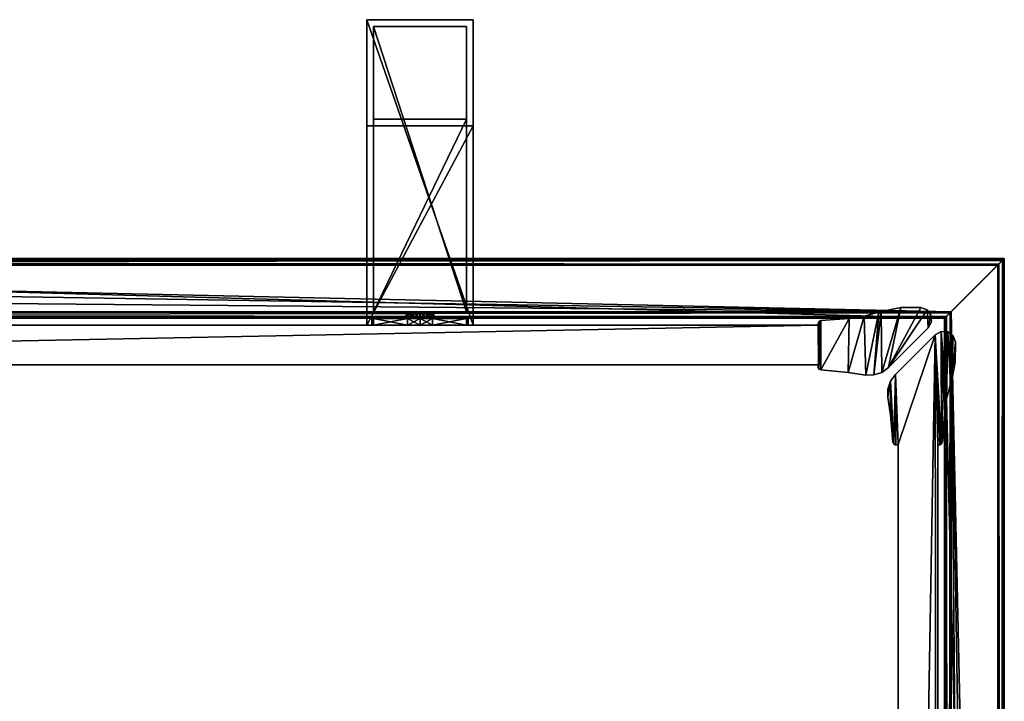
# Model space of a CAD drawing. Header units: metres. Extents: x 0 to 643, y -594 to 49.
# Tile 22 of 22: x 459 to 607, y -54 to 49. Entities that reach past the tile are written whole.
import ezdxf

# ---------------------------------------------------------------- set-up
doc = ezdxf.new("R2010")
doc.units = ezdxf.units.M

msp = doc.modelspace()

# ---------------------------------------------------------------- linework, layer by layer
at = {"layer": 'Y2A61'}
for points in [[(598.312683, 4.012834), (277.364197, 13.012834), (607.312683, 13.012834)], [(285.612854, 4.012834), (277.364197, 13.012834), (598.312683, 4.012834)], [(607.312683, 13.012834, 5.8), (277.364197, 13.012834, 5.8), (607.26355, 12.9637, 6.109252)], [(277.364197, 13.012834, 5.8), (277.447021, 12.979656, 6.055089), (607.26355, 12.9637, 6.109252)], [(277.364197, 13.012834, 5.8), (607.312683, 13.012834, 5.8), (277.364197, 13.012834)], [(607.312683, 13.012834, 5.8), (607.312683, 13.012834), (277.364197, 13.012834)], [(607.26355, 12.9637, 6.109252), (277.447021, 12.979656, 6.055089), (607.024475, 12.724623, 6.502149)], [(277.447021, 12.979656, 6.055089), (277.729858, 12.861708, 6.328299), (607.024475, 12.724623, 6.502149)], [(607.024475, 12.724623, 6.502149), (277.729858, 12.861708, 6.328299), (278.688538, 12.405732, 6.719441)], [(278.688538, 12.405732, 6.719441), (606.484253, 12.184372, 6.785111), (607.024475, 12.724623, 6.502149)], [(279.390656, 12.012419, 6.8), (606.312256, 12.012419, 6.8), (278.688538, 12.405732, 6.719441)], [(606.312256, 12.012419, 6.8), (606.484253, 12.184372, 6.785111), (278.688538, 12.405732, 6.719441)], [(279.390656, 12.012419, 6.8), (599.312683, 5.012834, 6.8), (606.312256, 12.012419, 6.8)], [(281.856506, 10.136906, 6.8), (599.312683, 5.012834, 6.8), (279.390656, 12.012419, 6.8)], [(606.480103, -329.00177), (598.312683, 4.012834), (607.312683, 13.012834)], [(606.312256, 12.012419, 6.8), (599.312683, 5.012834, 6.8), (606.312256, -314.90918, 6.8)], [(606.312256, 12.012419, 6.8), (606.312256, -314.90918, 6.8), (606.484253, 12.184372, 6.785111)], [(606.312256, -314.90918, 6.8), (606.705566, -315.611298, 6.719441), (606.484253, 12.184372, 6.785111)], [(607.312683, -316.935669), (606.480103, -329.00177), (607.312683, 13.012834)], [(606.484253, 12.184372, 6.785111), (606.705566, -315.611298, 6.719441), (607.024475, 12.724623, 6.502149)], [(607.16156, -316.570007, 6.328299), (607.024475, 12.724623, 6.502149), (606.705566, -315.611298, 6.719441)], [(607.26355, 12.9637, 6.109252), (607.024475, 12.724623, 6.502149), (607.16156, -316.570007, 6.328299)], [(607.27948, -316.852844, 6.055089), (607.26355, 12.9637, 6.109252), (607.16156, -316.570007, 6.328299)], [(607.312683, 13.012834, 5.8), (607.26355, 12.9637, 6.109252), (607.27948, -316.852844, 6.055089)], [(607.312683, -316.935669, 5.8), (607.312683, 13.012834, 5.8), (607.27948, -316.852844, 6.055089)], [(607.312683, -316.935669, 5.8), (607.312683, -316.935669), (607.312683, 13.012834, 5.8)], [(607.312683, -316.935669), (607.312683, 13.012834), (607.312683, 13.012834, 5.8)], [(283.849518, 7.764994, 6.8), (599.312683, 5.012834, 6.8), (281.856506, 10.136906, 6.8)], [(599.312683, 5.012834, 6.8), (283.849518, 7.764994, 6.8), (285.272064, 5.012834, 6.8)], [(599.312683, 5.012834, 6.8), (285.272064, 5.012834, 6.8), (599.140747, 4.840896, 6.785042)], [(285.272064, 5.012834, 6.8), (285.481934, 4.426936, 6.610183), (599.140747, 4.840896, 6.785042)], [(285.481934, 4.426936, 6.610183), (598.600647, 4.300764, 6.501865), (599.140747, 4.840896, 6.785042)], [(598.600647, 4.300764, 6.501865), (598.726807, -308.817932, 6.610183), (599.140747, 4.840896, 6.785042)], [(599.140747, 4.840896, 6.785042), (598.726807, -308.817932, 6.610183), (599.312683, -309.027802, 6.8)], [(599.312683, 5.012834, 6.8), (599.140747, 4.840896, 6.785042), (599.312683, -309.027802, 6.8)], [(602.064819, -310.450348, 6.8), (599.312683, 5.012834, 6.8), (599.312683, -309.027802, 6.8)], [(604.436768, -312.443329, 6.8), (599.312683, 5.012834, 6.8), (602.064819, -310.450348, 6.8)], [(606.312256, -314.90918, 6.8), (599.312683, 5.012834, 6.8), (604.436768, -312.443329, 6.8)], [(285.579529, 4.122546, 6.255084), (598.361694, 4.061841, 6.108867), (285.481934, 4.426936, 6.610183)], [(598.361694, 4.061841, 6.108867), (598.600647, 4.300764, 6.501865), (285.481934, 4.426936, 6.610183)], [(285.612854, 4.012834, 5.799586), (598.312683, 4.012834, 5.799586), (285.579529, 4.122546, 6.255084)], [(598.312683, 4.012834, 5.799586), (598.361694, 4.061841, 6.108867), (285.579529, 4.122546, 6.255084)], [(285.612854, 4.012834), (598.312683, 4.012834), (285.612854, 4.012834, 5.799586)], [(598.312683, 4.012834), (598.312683, 4.012834, 5.799586), (285.612854, 4.012834, 5.799586)], [(598.312683, 4.012834, 5.799586), (598.312683, -308.687012, 5.799586), (598.361694, 4.061841, 6.108867)], [(598.312683, -308.687012, 5.799586), (598.422424, -308.720306, 6.255084), (598.361694, 4.061841, 6.108867)], [(606.480103, -329.00177), (606.416992, -329.453064), (598.312683, 4.012834)], [(606.416992, -329.453064), (598.312683, -308.687012), (598.312683, 4.012834)], [(598.312683, -308.687012), (598.312683, -308.687012, 5.799586), (598.312683, 4.012834)], [(598.312683, -308.687012, 5.799586), (598.312683, 4.012834, 5.799586), (598.312683, 4.012834)], [(598.361694, 4.061841, 6.108867), (598.422424, -308.720306, 6.255084), (598.600647, 4.300764, 6.501865)], [(598.422424, -308.720306, 6.255084), (598.726807, -308.817932, 6.610183), (598.600647, 4.300764, 6.501865)]]:
    msp.add_3dface(points, dxfattribs=at)
at = {"layer": 'Y2A6101'}
for points in [[(511.254089, 49, 1197), (511.254089, 3, 1181), (511.254089, 3, 1197)], [(511.254089, 3, 1181), (511.254089, 49, 1197), (511.254089, 33, 1181)], [(511.254089, 49, 1197), (511.254089, 49, 797), (511.254089, 33, 1181)], [(511.254089, 33, 1181), (511.254089, 49, 797), (511.254089, 33, 813)], [(511.254089, 49, 797), (511.254089, 3, 797), (511.254089, 33, 813)], [(527.254089, 49, 797), (527.254089, 3, 797), (511.254089, 49, 797)], [(527.254089, 3, 797), (511.254089, 3, 797), (511.254089, 49, 797)], [(511.254089, 49, 797), (511.254089, 49, 1197), (527.254089, 49, 797)], [(511.254089, 49, 1197), (527.254089, 49, 1197), (527.254089, 49, 797)], [(527.254089, 49, 1197), (511.254089, 49, 1197), (527.254089, 3, 1197)], [(511.254089, 49, 1197), (511.254089, 3, 1197), (527.254089, 3, 1197)], [(527.254089, 3, 1197), (527.254089, 3, 1181), (527.254089, 49, 1197)], [(527.254089, 3, 1181), (527.254089, 33, 1181), (527.254089, 49, 1197)], [(527.254089, 49, 1197), (527.254089, 33, 1181), (527.254089, 49, 797)], [(527.254089, 33, 1181), (527.254089, 33, 813), (527.254089, 49, 797)], [(527.254089, 49, 797), (527.254089, 33, 813), (527.254089, 3, 797)], [(512.254089, 5, 1196), (512.254089, 5, 1182), (512.254089, 48, 1196)], [(512.254089, 5, 1182), (512.254089, 34, 1182), (512.254089, 48, 1196)], [(512.254089, 48, 1196), (512.254089, 34, 1182), (512.254089, 48, 798)], [(512.254089, 34, 1182), (512.254089, 34, 812), (512.254089, 48, 798)], [(512.254089, 48, 798), (512.254089, 34, 812), (512.254089, 5, 798)], [(526.254089, 48, 798), (512.254089, 48, 798), (526.254089, 5, 798)], [(512.254089, 48, 798), (512.254089, 5, 798), (526.254089, 5, 798)], [(512.254089, 48, 798), (526.254089, 48, 798), (512.254089, 48, 1196)], [(526.254089, 48, 798), (526.254089, 48, 1196), (512.254089, 48, 1196)], [(526.254089, 48, 1196), (526.254089, 5, 1196), (512.254089, 48, 1196)], [(526.254089, 5, 1196), (512.254089, 5, 1196), (512.254089, 48, 1196)], [(526.254089, 48, 1196), (526.254089, 5, 1182), (526.254089, 5, 1196)], [(526.254089, 5, 1182), (526.254089, 48, 1196), (526.254089, 34, 1182)], [(526.254089, 48, 1196), (526.254089, 48, 798), (526.254089, 34, 1182)], [(526.254089, 34, 1182), (526.254089, 48, 798), (526.254089, 34, 812)], [(526.254089, 48, 798), (526.254089, 5, 798), (526.254089, 34, 812)], [(511.254089, 33, 813), (511.254089, 3, 797), (511.254089, 3, 813)], [(511.254089, 33, 1181), (511.254089, 33, 813), (527.254089, 33, 1181)], [(511.254089, 33, 813), (527.254089, 33, 813), (527.254089, 33, 1181)], [(527.254089, 3, 813), (527.254089, 33, 813), (511.254089, 3, 813)], [(527.254089, 33, 813), (511.254089, 33, 813), (511.254089, 3, 813)], [(527.254089, 3, 1181), (511.254089, 3, 1181), (527.254089, 33, 1181)], [(511.254089, 3, 1181), (511.254089, 33, 1181), (527.254089, 33, 1181)], [(512.254089, 34, 1182), (526.254089, 34, 1182), (512.254089, 34, 812)], [(526.254089, 34, 1182), (526.254089, 34, 812), (512.254089, 34, 812)], [(512.254089, 34, 812), (512.254089, 5, 812), (512.254089, 5, 798)], [(526.254089, 5, 812), (512.254089, 5, 812), (526.254089, 34, 812)], [(512.254089, 5, 812), (512.254089, 34, 812), (526.254089, 34, 812)], [(526.254089, 5, 1182), (526.254089, 34, 1182), (512.254089, 5, 1182)], [(526.254089, 34, 1182), (512.254089, 34, 1182), (512.254089, 5, 1182)], [(526.254089, 34, 812), (526.254089, 5, 798), (526.254089, 5, 812)], [(527.254089, 33, 813), (527.254089, 3, 813), (527.254089, 3, 797)], [(526.254089, 5, 798), (512.254089, 5, 798), (519.302856, 5, 802.933594)], [(519.302856, 5, 802.933594), (512.254089, 5, 798), (518.263123, 5, 803.186035)], [(518.263123, 5, 803.186035), (512.254089, 5, 798), (517.488892, 5, 803.924561)], [(517.488892, 5, 803.924561), (512.254089, 5, 798), (517.187622, 5, 804.951233)], [(517.187622, 5, 804.951233), (512.254089, 5, 798), (517.440125, 5, 805.990967)], [(517.440125, 5, 805.990967), (512.254089, 5, 812), (518.17865, 5, 806.765198)], [(512.254089, 5, 812), (517.440125, 5, 805.990967), (512.254089, 5, 798)], [(518.17865, 5, 806.765198), (512.254089, 5, 812), (519.205322, 5, 807.066406)], [(512.254089, 5, 812), (526.254089, 5, 812), (519.205322, 5, 807.066406)], [(512.254089, 5, 1196), (526.254089, 5, 1196), (519.302856, 5, 1191.066406)], [(526.254089, 5, 1182), (512.254089, 5, 1182), (520.245056, 5, 1187.186035)], [(520.245056, 5, 1187.186035), (512.254089, 5, 1182), (519.205322, 5, 1186.933594)], [(519.205322, 5, 1186.933594), (512.254089, 5, 1182), (518.17865, 5, 1187.234863)], [(518.17865, 5, 1187.234863), (512.254089, 5, 1182), (517.440125, 5, 1188.009033)], [(517.440125, 5, 1188.009033), (512.254089, 5, 1182), (517.187622, 5, 1189.048828)], [(517.187622, 5, 1189.048828), (512.254089, 5, 1182), (517.488892, 5, 1190.075439)], [(512.254089, 5, 1182), (512.254089, 5, 1196), (517.488892, 5, 1190.075439)], [(517.488892, 5, 1190.075439), (512.254089, 5, 1196), (518.263123, 5, 1190.813965)], [(512.254089, 5, 1196), (519.302856, 5, 1191.066406), (518.263123, 5, 1190.813965)], [(517.488892, 5, 803.924561), (517.187622, 5, 804.951233), (517.488892, 4, 803.924561)], [(517.488892, 4, 803.924561), (517.187622, 5, 804.951233), (517.187622, 4, 804.951233)], [(517.187622, 5, 804.951233), (517.440125, 5, 805.990967), (517.187622, 4, 804.951233)], [(517.187622, 4, 804.951233), (517.440125, 5, 805.990967), (517.440125, 4, 805.990967)], [(517.488892, 4, 1190.075439), (517.187622, 4, 1189.048828), (517.488892, 5, 1190.075439)], [(517.488892, 5, 1190.075439), (517.187622, 4, 1189.048828), (517.187622, 5, 1189.048828)], [(517.187622, 4, 1189.048828), (517.440125, 4, 1188.009033), (517.187622, 5, 1189.048828)], [(517.187622, 5, 1189.048828), (517.440125, 4, 1188.009033), (517.440125, 5, 1188.009033)], [(518.17865, 4, 806.765198), (517.440125, 4, 805.990967), (518.17865, 5, 806.765198)], [(518.17865, 5, 806.765198), (517.440125, 4, 805.990967), (517.440125, 5, 805.990967)], [(518.17865, 5, 1187.234863), (517.440125, 5, 1188.009033), (518.17865, 4, 1187.234863)], [(518.17865, 4, 1187.234863), (517.440125, 5, 1188.009033), (517.440125, 4, 1188.009033)], [(518.263123, 4, 803.186035), (517.488892, 5, 803.924561), (517.488892, 4, 803.924561)], [(517.488892, 5, 803.924561), (518.263123, 4, 803.186035), (518.263123, 5, 803.186035)], [(518.263123, 5, 1190.813965), (517.488892, 4, 1190.075439), (517.488892, 5, 1190.075439)], [(517.488892, 4, 1190.075439), (518.263123, 5, 1190.813965), (518.263123, 4, 1190.813965)], [(519.205322, 4, 807.066406), (518.17865, 4, 806.765198), (519.205322, 5, 807.066406)], [(519.205322, 5, 807.066406), (518.17865, 4, 806.765198), (518.17865, 5, 806.765198)], [(519.205322, 5, 1186.933594), (518.17865, 5, 1187.234863), (519.205322, 4, 1186.933594)], [(519.205322, 4, 1186.933594), (518.17865, 5, 1187.234863), (518.17865, 4, 1187.234863)], [(518.263123, 4, 803.186035), (519.302856, 4, 802.933594), (518.263123, 5, 803.186035)], [(518.263123, 5, 803.186035), (519.302856, 4, 802.933594), (519.302856, 5, 802.933594)], [(518.263123, 5, 1190.813965), (519.302856, 5, 1191.066406), (518.263123, 4, 1190.813965)], [(518.263123, 4, 1190.813965), (519.302856, 5, 1191.066406), (519.302856, 4, 1191.066406)], [(520.245056, 4, 806.813965), (519.205322, 4, 807.066406), (520.245056, 5, 806.813965)], [(520.245056, 5, 806.813965), (519.205322, 4, 807.066406), (519.205322, 5, 807.066406)], [(519.205322, 5, 807.066406), (526.254089, 5, 812), (520.245056, 5, 806.813965)], [(520.245056, 5, 1187.186035), (519.205322, 5, 1186.933594), (520.245056, 4, 1187.186035)], [(520.245056, 4, 1187.186035), (519.205322, 5, 1186.933594), (519.205322, 4, 1186.933594)], [(519.302856, 4, 802.933594), (520.329529, 4, 803.234802), (519.302856, 5, 802.933594)], [(519.302856, 5, 802.933594), (520.329529, 4, 803.234802), (520.329529, 5, 803.234802)], [(520.329529, 5, 803.234802), (526.254089, 5, 798), (519.302856, 5, 802.933594)], [(519.302856, 5, 1191.066406), (520.329529, 5, 1190.765137), (519.302856, 4, 1191.066406)], [(519.302856, 4, 1191.066406), (520.329529, 5, 1190.765137), (520.329529, 4, 1190.765137)], [(519.302856, 5, 1191.066406), (526.254089, 5, 1196), (520.329529, 5, 1190.765137)], [(520.245056, 4, 806.813965), (521.019287, 5, 806.075439), (521.019287, 4, 806.075439)], [(521.019287, 5, 806.075439), (520.245056, 4, 806.813965), (520.245056, 5, 806.813965)], [(526.254089, 5, 812), (521.019287, 5, 806.075439), (520.245056, 5, 806.813965)], [(520.245056, 5, 1187.186035), (521.019287, 4, 1187.924561), (521.019287, 5, 1187.924561)], [(521.019287, 4, 1187.924561), (520.245056, 5, 1187.186035), (520.245056, 4, 1187.186035)], [(521.019287, 5, 1187.924561), (526.254089, 5, 1182), (520.245056, 5, 1187.186035)], [(520.329529, 4, 803.234802), (521.068054, 4, 804.009033), (520.329529, 5, 803.234802)], [(520.329529, 5, 803.234802), (521.068054, 4, 804.009033), (521.068054, 5, 804.009033)], [(521.068054, 5, 804.009033), (526.254089, 5, 798), (520.329529, 5, 803.234802)], [(520.329529, 5, 1190.765137), (521.068054, 5, 1189.990967), (520.329529, 4, 1190.765137)], [(520.329529, 4, 1190.765137), (521.068054, 5, 1189.990967), (521.068054, 4, 1189.990967)], [(520.329529, 5, 1190.765137), (526.254089, 5, 1196), (521.068054, 5, 1189.990967)], [(521.019287, 5, 806.075439), (521.320496, 5, 805.048767), (521.019287, 4, 806.075439)], [(521.019287, 4, 806.075439), (521.320496, 5, 805.048767), (521.320496, 4, 805.048767)], [(526.254089, 5, 812), (526.254089, 5, 798), (521.019287, 5, 806.075439)], [(521.019287, 5, 806.075439), (526.254089, 5, 798), (521.320496, 5, 805.048767)], [(521.019287, 4, 1187.924561), (521.320496, 4, 1188.951172), (521.019287, 5, 1187.924561)], [(521.019287, 5, 1187.924561), (521.320496, 4, 1188.951172), (521.320496, 5, 1188.951172)], [(521.320496, 5, 1188.951172), (526.254089, 5, 1182), (521.019287, 5, 1187.924561)], [(521.320496, 5, 805.048767), (521.068054, 5, 804.009033), (521.320496, 4, 805.048767)], [(521.320496, 4, 805.048767), (521.068054, 5, 804.009033), (521.068054, 4, 804.009033)], [(521.320496, 5, 805.048767), (526.254089, 5, 798), (521.068054, 5, 804.009033)], [(521.320496, 4, 1188.951172), (521.068054, 4, 1189.990967), (521.320496, 5, 1188.951172)], [(521.320496, 5, 1188.951172), (521.068054, 4, 1189.990967), (521.068054, 5, 1189.990967)], [(526.254089, 5, 1196), (526.254089, 5, 1182), (521.068054, 5, 1189.990967)], [(521.068054, 5, 1189.990967), (526.254089, 5, 1182), (521.320496, 5, 1188.951172)], [(519.254089, 3, 812.25), (511.254089, 3, 813), (517.366638, 3, 812)], [(527.254089, 3, 813), (511.254089, 3, 813), (526.254089, 3, 812)], [(526.254089, 3, 812), (511.254089, 3, 813), (519.254089, 3, 812.25)], [(526.254089, 3, 798), (511.254089, 3, 797), (527.254089, 3, 797)], [(519.254089, 3, 797.75), (511.254089, 3, 797), (526.254089, 3, 798)], [(517.366638, 3, 798), (511.254089, 3, 797), (519.254089, 3, 797.75)], [(512.254089, 3, 798), (511.254089, 3, 797), (517.366638, 3, 798)], [(512.254089, 3, 803.112549), (511.254089, 3, 797), (512.254089, 3, 798)], [(512.254089, 3, 806.887451), (511.254089, 3, 813), (512.004089, 3, 805)], [(511.254089, 3, 813), (511.254089, 3, 797), (512.004089, 3, 805)], [(512.004089, 3, 805), (511.254089, 3, 797), (512.254089, 3, 803.112549)], [(512.254089, 3, 812), (511.254089, 3, 813), (512.254089, 3, 806.887451)], [(517.366638, 3, 812), (511.254089, 3, 813), (512.254089, 3, 812)], [(519.254089, 3, 1196.25), (511.254089, 3, 1197), (517.366638, 3, 1196)], [(527.254089, 3, 1197), (511.254089, 3, 1197), (526.254089, 3, 1196)], [(526.254089, 3, 1196), (511.254089, 3, 1197), (519.254089, 3, 1196.25)], [(526.254089, 3, 1182), (511.254089, 3, 1181), (527.254089, 3, 1181)], [(519.254089, 3, 1181.75), (511.254089, 3, 1181), (526.254089, 3, 1182)], [(517.366638, 3, 1182), (511.254089, 3, 1181), (519.254089, 3, 1181.75)], [(512.254089, 3, 1182), (511.254089, 3, 1181), (517.366638, 3, 1182)], [(512.254089, 3, 1187.112549), (511.254089, 3, 1181), (512.254089, 3, 1182)], [(512.254089, 3, 1190.887451), (511.254089, 3, 1197), (512.004089, 3, 1189)], [(511.254089, 3, 1197), (511.254089, 3, 1181), (512.004089, 3, 1189)], [(512.004089, 3, 1189), (511.254089, 3, 1181), (512.254089, 3, 1187.112549)], [(512.254089, 3, 1196), (511.254089, 3, 1197), (512.254089, 3, 1190.887451)], [(517.366638, 3, 1196), (511.254089, 3, 1197), (512.254089, 3, 1196)], [(512.254089, 4, 806.887451), (512.004089, 4, 805), (517.440125, 4, 805.990967)], [(517.440125, 4, 805.990967), (512.004089, 4, 805), (517.187622, 4, 804.951233)], [(512.254089, 4, 803.112549), (517.187622, 4, 804.951233), (512.004089, 4, 805)], [(512.254089, 3, 806.887451), (512.004089, 3, 805), (512.254089, 4, 806.887451)], [(512.004089, 3, 805), (512.004089, 4, 805), (512.254089, 4, 806.887451)], [(512.004089, 3, 805), (512.254089, 3, 803.112549), (512.004089, 4, 805)], [(512.254089, 3, 803.112549), (512.254089, 4, 803.112549), (512.004089, 4, 805)], [(512.254089, 4, 1187.112549), (512.004089, 4, 1189), (512.254089, 3, 1187.112549)], [(512.004089, 4, 1189), (512.004089, 3, 1189), (512.254089, 3, 1187.112549)], [(512.004089, 4, 1189), (512.254089, 4, 1190.887451), (512.004089, 3, 1189)], [(512.254089, 4, 1190.887451), (512.254089, 3, 1190.887451), (512.004089, 3, 1189)], [(517.440125, 4, 1188.009033), (512.004089, 4, 1189), (512.254089, 4, 1187.112549)], [(517.187622, 4, 1189.048828), (512.004089, 4, 1189), (517.440125, 4, 1188.009033)], [(517.488892, 4, 1190.075439), (512.004089, 4, 1189), (517.187622, 4, 1189.048828)], [(512.004089, 4, 1189), (518.263123, 4, 1190.813965), (512.254089, 4, 1190.887451)], [(518.263123, 4, 1190.813965), (512.004089, 4, 1189), (517.488892, 4, 1190.075439)], [(512.254089, 4, 803.112549), (512.254089, 4, 798), (518.263123, 4, 803.186035)], [(512.254089, 4, 798), (517.366638, 4, 798), (518.263123, 4, 803.186035)], [(517.366638, 4, 812), (512.254089, 4, 812), (519.205322, 4, 807.066406)], [(512.254089, 4, 812), (512.254089, 4, 806.887451), (519.205322, 4, 807.066406)], [(519.205322, 4, 807.066406), (512.254089, 4, 806.887451), (518.17865, 4, 806.765198)], [(518.17865, 4, 806.765198), (512.254089, 4, 806.887451), (517.440125, 4, 805.990967)], [(517.488892, 4, 803.924561), (512.254089, 4, 803.112549), (518.263123, 4, 803.186035)], [(517.187622, 4, 804.951233), (512.254089, 4, 803.112549), (517.488892, 4, 803.924561)], [(517.366638, 4, 798), (512.254089, 4, 798), (517.366638, 3, 798)], [(512.254089, 4, 798), (512.254089, 3, 798), (517.366638, 3, 798)], [(512.254089, 4, 803.112549), (512.254089, 3, 803.112549), (512.254089, 4, 798)], [(512.254089, 3, 803.112549), (512.254089, 3, 798), (512.254089, 4, 798)], [(512.254089, 4, 812), (517.366638, 4, 812), (512.254089, 3, 812)], [(517.366638, 4, 812), (517.366638, 3, 812), (512.254089, 3, 812)], [(512.254089, 4, 812), (512.254089, 3, 812), (512.254089, 4, 806.887451)], [(512.254089, 3, 812), (512.254089, 3, 806.887451), (512.254089, 4, 806.887451)], [(517.366638, 4, 1196), (517.366638, 3, 1196), (512.254089, 4, 1196)], [(517.366638, 3, 1196), (512.254089, 3, 1196), (512.254089, 4, 1196)], [(512.254089, 4, 1196), (512.254089, 3, 1196), (512.254089, 4, 1190.887451)], [(512.254089, 3, 1196), (512.254089, 3, 1190.887451), (512.254089, 4, 1190.887451)], [(512.254089, 4, 1182), (512.254089, 3, 1182), (517.366638, 4, 1182)], [(512.254089, 3, 1182), (517.366638, 3, 1182), (517.366638, 4, 1182)], [(512.254089, 4, 1187.112549), (512.254089, 3, 1187.112549), (512.254089, 4, 1182)], [(512.254089, 3, 1187.112549), (512.254089, 3, 1182), (512.254089, 4, 1182)], [(517.440125, 4, 1188.009033), (512.254089, 4, 1187.112549), (518.17865, 4, 1187.234863)], [(512.254089, 4, 1196), (512.254089, 4, 1190.887451), (517.366638, 4, 1196)], [(512.254089, 4, 1190.887451), (518.263123, 4, 1190.813965), (517.366638, 4, 1196)], [(518.17865, 4, 1187.234863), (512.254089, 4, 1187.112549), (519.205322, 4, 1186.933594)], [(512.254089, 4, 1187.112549), (512.254089, 4, 1182), (519.205322, 4, 1186.933594)], [(519.205322, 4, 1186.933594), (512.254089, 4, 1182), (517.366638, 4, 1182)], [(518.263123, 4, 803.186035), (517.366638, 4, 798), (519.302856, 4, 802.933594)], [(517.366638, 4, 798), (519.254089, 4, 797.75), (519.302856, 4, 802.933594)], [(519.205322, 4, 807.066406), (519.254089, 4, 812.25), (517.366638, 4, 812)], [(519.254089, 3, 812.25), (517.366638, 3, 812), (519.254089, 4, 812.25)], [(517.366638, 3, 812), (517.366638, 4, 812), (519.254089, 4, 812.25)], [(517.366638, 3, 798), (519.254089, 3, 797.75), (517.366638, 4, 798)], [(519.254089, 3, 797.75), (519.254089, 4, 797.75), (517.366638, 4, 798)], [(519.254089, 4, 1181.75), (517.366638, 4, 1182), (519.254089, 3, 1181.75)], [(517.366638, 4, 1182), (517.366638, 3, 1182), (519.254089, 3, 1181.75)], [(517.366638, 4, 1196), (519.254089, 4, 1196.25), (517.366638, 3, 1196)], [(519.254089, 4, 1196.25), (519.254089, 3, 1196.25), (517.366638, 3, 1196)], [(517.366638, 4, 1196), (518.263123, 4, 1190.813965), (519.254089, 4, 1196.25)], [(519.254089, 4, 1181.75), (519.205322, 4, 1186.933594), (517.366638, 4, 1182)], [(518.263123, 4, 1190.813965), (519.302856, 4, 1191.066406), (519.254089, 4, 1196.25)], [(520.245056, 4, 806.813965), (521.141541, 4, 812), (519.205322, 4, 807.066406)], [(521.141541, 4, 812), (519.254089, 4, 812.25), (519.205322, 4, 807.066406)], [(520.245056, 4, 1187.186035), (519.205322, 4, 1186.933594), (519.254089, 4, 1181.75)], [(519.302856, 4, 802.933594), (519.254089, 4, 797.75), (521.141541, 4, 798)], [(521.141541, 3, 812), (519.254089, 3, 812.25), (521.141541, 4, 812)], [(519.254089, 3, 812.25), (519.254089, 4, 812.25), (521.141541, 4, 812)], [(519.254089, 3, 797.75), (521.141541, 3, 798), (519.254089, 4, 797.75)], [(521.141541, 3, 798), (521.141541, 4, 798), (519.254089, 4, 797.75)], [(521.141541, 4, 1182), (519.254089, 4, 1181.75), (521.141541, 3, 1182)], [(519.254089, 4, 1181.75), (519.254089, 3, 1181.75), (521.141541, 3, 1182)], [(519.254089, 4, 1196.25), (521.141541, 4, 1196), (519.254089, 3, 1196.25)], [(521.141541, 4, 1196), (521.141541, 3, 1196), (519.254089, 3, 1196.25)], [(519.254089, 4, 1196.25), (519.302856, 4, 1191.066406), (521.141541, 4, 1196)], [(521.141541, 4, 1182), (520.245056, 4, 1187.186035), (519.254089, 4, 1181.75)], [(526.254089, 3, 812), (519.254089, 3, 812.25), (521.141541, 3, 812)], [(521.141541, 3, 798), (519.254089, 3, 797.75), (526.254089, 3, 798)], [(526.254089, 3, 1196), (519.254089, 3, 1196.25), (521.141541, 3, 1196)], [(521.141541, 3, 1182), (519.254089, 3, 1181.75), (526.254089, 3, 1182)], [(520.329529, 4, 803.234802), (519.302856, 4, 802.933594), (526.254089, 4, 798)], [(526.254089, 4, 798), (519.302856, 4, 802.933594), (521.141541, 4, 798)], [(521.141541, 4, 1196), (519.302856, 4, 1191.066406), (526.254089, 4, 1190.887451)], [(526.254089, 4, 1190.887451), (519.302856, 4, 1191.066406), (520.329529, 4, 1190.765137)], [(526.254089, 4, 806.887451), (526.254089, 4, 812), (520.245056, 4, 806.813965)], [(526.254089, 4, 812), (521.141541, 4, 812), (520.245056, 4, 806.813965)], [(526.254089, 4, 806.887451), (520.245056, 4, 806.813965), (526.504089, 4, 805)], [(520.245056, 4, 806.813965), (521.019287, 4, 806.075439), (526.504089, 4, 805)], [(526.254089, 4, 1187.112549), (520.245056, 4, 1187.186035), (521.141541, 4, 1182)], [(526.254089, 4, 1187.112549), (521.019287, 4, 1187.924561), (520.245056, 4, 1187.186035)], [(526.254089, 4, 803.112549), (521.068054, 4, 804.009033), (520.329529, 4, 803.234802)], [(526.254089, 4, 803.112549), (520.329529, 4, 803.234802), (526.254089, 4, 798)], [(526.254089, 4, 1190.887451), (520.329529, 4, 1190.765137), (526.504089, 4, 1189)], [(520.329529, 4, 1190.765137), (521.068054, 4, 1189.990967), (526.504089, 4, 1189)], [(526.504089, 4, 805), (521.019287, 4, 806.075439), (521.320496, 4, 805.048767)], [(521.320496, 4, 1188.951172), (521.019287, 4, 1187.924561), (526.254089, 4, 1187.112549)], [(521.320496, 4, 805.048767), (521.068054, 4, 804.009033), (526.254089, 4, 803.112549)], [(526.504089, 4, 1189), (521.068054, 4, 1189.990967), (521.320496, 4, 1188.951172)], [(521.141541, 4, 812), (526.254089, 4, 812), (521.141541, 3, 812)], [(526.254089, 4, 812), (526.254089, 3, 812), (521.141541, 3, 812)], [(526.254089, 4, 798), (521.141541, 4, 798), (526.254089, 3, 798)], [(521.141541, 4, 798), (521.141541, 3, 798), (526.254089, 3, 798)], [(521.141541, 4, 1182), (521.141541, 3, 1182), (526.254089, 4, 1182)], [(521.141541, 3, 1182), (526.254089, 3, 1182), (526.254089, 4, 1182)], [(526.254089, 4, 1196), (526.254089, 3, 1196), (521.141541, 4, 1196)], [(526.254089, 3, 1196), (521.141541, 3, 1196), (521.141541, 4, 1196)], [(526.254089, 4, 1182), (526.254089, 4, 1187.112549), (521.141541, 4, 1182)], [(526.254089, 4, 1196), (521.141541, 4, 1196), (526.254089, 4, 1190.887451)], [(526.504089, 4, 805), (521.320496, 4, 805.048767), (526.254089, 4, 803.112549)], [(526.504089, 4, 1189), (521.320496, 4, 1188.951172), (526.254089, 4, 1187.112549)], [(526.254089, 4, 798), (526.254089, 3, 798), (526.254089, 4, 803.112549)], [(526.254089, 3, 798), (526.254089, 3, 803.112549), (526.254089, 4, 803.112549)], [(526.254089, 3, 803.112549), (526.504089, 3, 805), (526.254089, 4, 803.112549)], [(526.504089, 3, 805), (526.504089, 4, 805), (526.254089, 4, 803.112549)], [(526.504089, 3, 805), (526.254089, 3, 806.887451), (526.504089, 4, 805)], [(526.254089, 3, 806.887451), (526.254089, 4, 806.887451), (526.504089, 4, 805)], [(526.254089, 4, 806.887451), (526.254089, 3, 806.887451), (526.254089, 4, 812)], [(526.254089, 3, 806.887451), (526.254089, 3, 812), (526.254089, 4, 812)], [(526.254089, 4, 1190.887451), (526.254089, 3, 1190.887451), (526.254089, 4, 1196)], [(526.254089, 3, 1190.887451), (526.254089, 3, 1196), (526.254089, 4, 1196)], [(526.254089, 4, 1190.887451), (526.504089, 4, 1189), (526.254089, 3, 1190.887451)], [(526.504089, 4, 1189), (526.504089, 3, 1189), (526.254089, 3, 1190.887451)], [(526.504089, 4, 1189), (526.254089, 4, 1187.112549), (526.504089, 3, 1189)], [(526.254089, 4, 1187.112549), (526.254089, 3, 1187.112549), (526.504089, 3, 1189)], [(526.254089, 4, 1182), (526.254089, 3, 1182), (526.254089, 4, 1187.112549)], [(526.254089, 3, 1182), (526.254089, 3, 1187.112549), (526.254089, 4, 1187.112549)], [(526.254089, 3, 803.112549), (526.254089, 3, 798), (526.504089, 3, 805)], [(526.254089, 3, 798), (527.254089, 3, 797), (526.504089, 3, 805)], [(526.254089, 3, 806.887451), (527.254089, 3, 813), (526.254089, 3, 812)], [(526.504089, 3, 805), (527.254089, 3, 813), (526.254089, 3, 806.887451)], [(526.254089, 3, 1187.112549), (526.254089, 3, 1182), (526.504089, 3, 1189)], [(526.254089, 3, 1182), (527.254089, 3, 1181), (526.504089, 3, 1189)], [(526.254089, 3, 1190.887451), (527.254089, 3, 1197), (526.254089, 3, 1196)], [(526.504089, 3, 1189), (527.254089, 3, 1197), (526.254089, 3, 1190.887451)], [(527.254089, 3, 813), (526.504089, 3, 805), (527.254089, 3, 797)], [(527.254089, 3, 1197), (526.504089, 3, 1189), (527.254089, 3, 1181)]]:
    msp.add_3dface(points, dxfattribs=at)
at = {"layer": 'Y2A61012'}
for points in [[(586.200134, 4.314908, 13.5), (588.414612, 4.919908, 13.5), (586.422729, -4.53554, 13.5)], [(588.414612, 4.919908, 13.5), (586.200134, 4.314908, 13.5), (588.414612, 4.919908, 1980.5)], [(586.200134, 4.314908, 13.5), (586.200134, 4.314908, 1980.5), (588.414612, 4.919908, 1980.5)], [(588.414612, 4.919908, 1980.5), (586.200134, 4.314908, 1980.5), (586.422729, -4.53554, 1980.5)], [(586.422729, -4.53554, 13.5), (588.414612, 4.919908, 13.5), (587.660767, -4.524976, 13.5)], [(587.660767, -4.524976, 1980.5), (588.414612, 4.919908, 1980.5), (586.422729, -4.53554, 1980.5)], [(588.414612, 4.919908, 13.5), (588.756226, 5.03027, 13.5), (587.660767, -4.524976, 13.5)], [(587.660767, -4.524976, 13.5), (588.756226, 5.03027, 13.5), (588.836304, -4.136368, 13.5)], [(588.836304, -4.136368, 1980.5), (588.756226, 5.03027, 1980.5), (587.660767, -4.524976, 1980.5)], [(588.756226, 5.03027, 1980.5), (588.414612, 4.919908, 1980.5), (587.660767, -4.524976, 1980.5)], [(588.756226, 5.03027, 1980.5), (588.756226, 5.03027, 13.5), (588.414612, 4.919908, 1980.5)], [(588.756226, 5.03027, 13.5), (588.414612, 4.919908, 13.5), (588.414612, 4.919908, 1980.5)], [(588.756226, 5.03027, 13.5), (591.707153, 5.629982, 13.5), (588.836304, -4.136368, 13.5)], [(588.756226, 5.03027, 13.5), (588.756226, 5.03027, 1980.5), (591.707153, 5.629982, 13.5)], [(588.756226, 5.03027, 1980.5), (591.707153, 5.629982, 1980.5), (591.707153, 5.629982, 13.5)], [(591.707153, 5.629982, 1980.5), (588.756226, 5.03027, 1980.5), (588.836304, -4.136368, 1980.5)], [(588.836304, -4.136368, 13.5), (591.707153, 5.629982, 13.5), (589.83667, -3.406941, 13.5)], [(589.83667, -3.406941, 1980.5), (591.707153, 5.629982, 1980.5), (588.836304, -4.136368, 1980.5)], [(591.707153, 5.629982, 13.5), (594.718201, 5.667322, 13.5), (589.83667, -3.406941, 13.5)], [(594.718201, 5.667322, 13.5), (595.661133, 5.305964, 13.5), (589.83667, -3.406941, 13.5)], [(595.661133, 5.305964, 1980.5), (594.718201, 5.667322, 1980.5), (589.83667, -3.406941, 1980.5)], [(589.83667, -3.406941, 1980.5), (594.718201, 5.667322, 1980.5), (591.707153, 5.629982, 1980.5)], [(589.83667, -3.406941, 13.5), (595.661133, 5.305964, 13.5), (595.844177, 2.600565, 13.5)], [(595.844177, 2.600565, 1980.5), (595.661133, 5.305964, 1980.5), (589.83667, -3.406941, 1980.5)], [(591.707153, 5.629982, 13.5), (591.707153, 5.629982, 1980.5), (594.718201, 5.667322, 13.5)], [(591.707153, 5.629982, 1980.5), (594.718201, 5.667322, 1980.5), (594.718201, 5.667322, 13.5)], [(594.718201, 5.667322, 13.5), (594.718201, 5.667322, 1980.5), (595.661133, 5.305964, 13.5)], [(594.718201, 5.667322, 1980.5), (595.661133, 5.305964, 1980.5), (595.661133, 5.305964, 13.5)], [(595.661133, 5.305964, 13.5), (596.261047, 4.493719, 13.5), (595.844177, 2.600565, 13.5)], [(595.661133, 5.305964, 13.5), (595.661133, 5.305964, 1980.5), (596.261047, 4.493719, 13.5)], [(595.661133, 5.305964, 1980.5), (596.261047, 4.493719, 1980.5), (596.261047, 4.493719, 13.5)], [(596.261047, 4.493719, 1980.5), (595.661133, 5.305964, 1980.5), (595.844177, 2.600565, 1980.5)], [(595.844177, 2.600565, 13.5), (596.261047, 4.493719, 13.5), (596.329224, 3.486223, 13.5)], [(596.329224, 3.486223, 1980.5), (596.261047, 4.493719, 1980.5), (595.844177, 2.600565, 1980.5)], [(596.261047, 4.493719, 13.5), (596.261047, 4.493719, 1980.5), (596.329224, 3.486223, 13.5)], [(596.261047, 4.493719, 1980.5), (596.329224, 3.486223, 1980.5), (596.329224, 3.486223, 13.5)], [(579.303833, -3, 13.5), (275.200287, -3.000001, 13.5), (579.254089, 3, 13.5)], [(579.254089, 3, 13.5), (275.200287, -3.000001, 13.5), (275.200287, 3, 13.5)], [(275.200287, 3, 13.5), (275.200287, 3, 1980.5), (579.254089, 3, 13.5)], [(275.200287, 3, 1980.5), (579.254089, 3, 1980.5), (579.254089, 3, 13.5)], [(579.303833, -3, 1980.5), (579.254089, 3, 1980.5), (275.200287, -3.000001, 1980.5)], [(579.254089, 3, 1980.5), (275.200287, 3, 1980.5), (275.200287, -3.000001, 1980.5)], [(579.238159, 3.304193, 13.5), (579.401672, 3.561177, 13.5), (579.254089, 3, 13.5)], [(579.238159, 3.304193, 13.5), (579.238159, 3.304193, 1980.5), (579.401672, 3.561177, 13.5)], [(579.238159, 3.304193, 1980.5), (579.401672, 3.561177, 1980.5), (579.401672, 3.561177, 13.5)], [(579.254089, 3, 1980.5), (579.401672, 3.561177, 1980.5), (579.238159, 3.304193, 1980.5)], [(579.254089, 3, 13.5), (579.254089, 3, 1980.5), (579.238159, 3.304193, 13.5)], [(579.254089, 3, 1980.5), (579.238159, 3.304193, 1980.5), (579.238159, 3.304193, 13.5)], [(579.401672, 3.561177, 13.5), (579.303833, -3, 13.5), (579.254089, 3, 13.5)], [(579.401672, 3.561177, 1980.5), (579.254089, 3, 1980.5), (579.303833, -3, 1980.5)], [(579.370972, -3.630927, 13.5), (579.303833, -3, 13.5), (579.401672, 3.561177, 13.5)], [(579.370972, -3.630927, 1980.5), (579.401672, 3.561177, 1980.5), (579.303833, -3, 1980.5)], [(579.676697, -3.772542, 13.5), (579.370972, -3.630927, 13.5), (579.684021, 3.675574, 13.5)], [(579.684021, 3.675574, 13.5), (579.370972, -3.630927, 13.5), (579.401672, 3.561177, 13.5)], [(579.676697, -3.772542, 1980.5), (579.684021, 3.675574, 1980.5), (579.370972, -3.630927, 1980.5)], [(579.684021, 3.675574, 1980.5), (579.401672, 3.561177, 1980.5), (579.370972, -3.630927, 1980.5)], [(579.401672, 3.561177, 13.5), (579.401672, 3.561177, 1980.5), (579.684021, 3.675574, 13.5)], [(579.401672, 3.561177, 1980.5), (579.684021, 3.675574, 1980.5), (579.684021, 3.675574, 13.5)], [(583.754822, -4.140942, 13.5), (579.676697, -3.772542, 13.5), (583.926697, 3.996364, 13.5)], [(583.926697, 3.996364, 13.5), (579.676697, -3.772542, 13.5), (579.684021, 3.675574, 13.5)], [(583.754822, -4.140942, 1980.5), (583.926697, 3.996364, 1980.5), (579.676697, -3.772542, 1980.5)], [(583.926697, 3.996364, 1980.5), (579.684021, 3.675574, 1980.5), (579.676697, -3.772542, 1980.5)], [(583.926697, 3.996364, 13.5), (579.684021, 3.675574, 13.5), (583.926697, 3.996364, 1980.5)], [(579.684021, 3.675574, 13.5), (579.684021, 3.675574, 1980.5), (583.926697, 3.996364, 1980.5)], [(583.754822, -4.140942, 13.5), (586.200134, 4.314908, 13.5), (586.422729, -4.53554, 13.5)], [(586.200134, 4.314908, 13.5), (583.754822, -4.140942, 13.5), (583.926697, 3.996364, 13.5)], [(586.422729, -4.53554, 1980.5), (586.200134, 4.314908, 1980.5), (583.754822, -4.140942, 1980.5)], [(586.200134, 4.314908, 1980.5), (583.926697, 3.996364, 1980.5), (583.754822, -4.140942, 1980.5)], [(586.200134, 4.314908, 13.5), (583.926697, 3.996364, 13.5), (586.200134, 4.314908, 1980.5)], [(583.926697, 3.996364, 13.5), (583.926697, 3.996364, 1980.5), (586.200134, 4.314908, 1980.5)], [(596.329224, 3.486223, 13.5), (596.329224, 3.486223, 1980.5), (595.844177, 2.600565, 13.5)], [(596.329224, 3.486223, 1980.5), (595.844177, 2.600565, 1980.5), (595.844177, 2.600565, 13.5)], [(589.83667, -3.406941, 13.5), (595.844177, 2.600565, 13.5), (589.83667, -3.406941, 1980.5)], [(595.844177, 2.600565, 13.5), (595.844177, 2.600565, 1980.5), (589.83667, -3.406941, 1980.5)], [(590.892883, -4.463201, 13.5), (590.892883, -4.463201, 1980.5), (596.900391, 1.544305, 13.5)], [(590.892883, -4.463201, 1980.5), (596.900391, 1.544305, 1980.5), (596.900391, 1.544305, 13.5)], [(590.892883, -4.463201, 13.5), (596.900391, 1.544305, 13.5), (591.299866, -14.996019, 13.5)], [(591.299866, -14.996019, 1980.5), (596.900391, 1.544305, 1980.5), (590.892883, -4.463201, 1980.5)], [(591.299866, -319.099579, 13.5), (596.900391, 1.544305, 13.5), (597.299866, -319.099579, 13.5)], [(591.299866, -14.996019, 13.5), (596.900391, 1.544305, 13.5), (591.299866, -319.099579, 13.5)], [(591.299866, -319.099579, 1980.5), (596.900391, 1.544305, 1980.5), (591.299866, -14.996019, 1980.5)], [(597.299866, -319.099579, 1980.5), (596.900391, 1.544305, 1980.5), (591.299866, -319.099579, 1980.5)], [(597.786072, 2.029385, 1980.5), (597.786072, 2.029385, 13.5), (596.900391, 1.544305, 1980.5)], [(597.786072, 2.029385, 13.5), (596.900391, 1.544305, 13.5), (596.900391, 1.544305, 1980.5)], [(596.900391, 1.544305, 13.5), (597.786072, 2.029385, 13.5), (597.861023, -14.898164, 13.5)], [(597.786072, 2.029385, 1980.5), (596.900391, 1.544305, 1980.5), (597.861023, -14.898164, 1980.5)], [(597.604065, -15.061706, 13.5), (596.900391, 1.544305, 13.5), (597.861023, -14.898164, 13.5)], [(597.299866, -15.045778, 13.5), (596.900391, 1.544305, 13.5), (597.604065, -15.061706, 13.5)], [(597.299866, -319.099579, 13.5), (596.900391, 1.544305, 13.5), (597.299866, -15.045778, 13.5)], [(597.299866, -15.045778, 1980.5), (596.900391, 1.544305, 1980.5), (597.299866, -319.099579, 1980.5)], [(597.604065, -15.061706, 1980.5), (596.900391, 1.544305, 1980.5), (597.299866, -15.045778, 1980.5)], [(597.861023, -14.898164, 1980.5), (596.900391, 1.544305, 1980.5), (597.604065, -15.061706, 1980.5)], [(598.793579, 1.961218, 1980.5), (598.793579, 1.961218, 13.5), (597.786072, 2.029385, 1980.5)], [(598.793579, 1.961218, 13.5), (597.786072, 2.029385, 13.5), (597.786072, 2.029385, 1980.5)], [(598.793579, 1.961218, 13.5), (598.614746, -8.09972, 13.5), (597.786072, 2.029385, 13.5)], [(598.614746, -8.09972, 13.5), (598.296204, -10.373175, 13.5), (597.786072, 2.029385, 13.5)], [(597.975403, -14.615852, 13.5), (597.786072, 2.029385, 13.5), (598.296204, -10.373175, 13.5)], [(597.861023, -14.898164, 13.5), (597.786072, 2.029385, 13.5), (597.975403, -14.615852, 13.5)], [(597.975403, -14.615852, 1980.5), (597.786072, 2.029385, 1980.5), (597.861023, -14.898164, 1980.5)], [(598.296204, -10.373175, 1980.5), (597.786072, 2.029385, 1980.5), (597.975403, -14.615852, 1980.5)], [(597.786072, 2.029385, 1980.5), (598.614746, -8.09972, 1980.5), (598.793579, 1.961218, 1980.5)], [(598.614746, -8.09972, 1980.5), (597.786072, 2.029385, 1980.5), (598.296204, -10.373175, 1980.5)], [(598.614746, -8.09972, 13.5), (598.793579, 1.961218, 13.5), (599.219788, -5.885214, 13.5)], [(599.219788, -5.885214, 1980.5), (598.793579, 1.961218, 1980.5), (598.614746, -8.09972, 1980.5)], [(599.605835, 1.361259, 1980.5), (599.605835, 1.361259, 13.5), (598.793579, 1.961218, 1980.5)], [(599.605835, 1.361259, 13.5), (598.793579, 1.961218, 13.5), (598.793579, 1.961218, 1980.5)], [(598.793579, 1.961218, 13.5), (599.605835, 1.361259, 13.5), (599.219788, -5.885214, 13.5)], [(599.605835, 1.361259, 1980.5), (598.793579, 1.961218, 1980.5), (599.219788, -5.885214, 1980.5)], [(599.219788, -5.885214, 13.5), (599.605835, 1.361259, 13.5), (599.330139, -5.543618, 13.5)], [(599.330139, -5.543618, 1980.5), (599.605835, 1.361259, 1980.5), (599.219788, -5.885214, 1980.5)], [(599.605835, 1.361259, 13.5), (599.967163, 0.41833, 13.5), (599.330139, -5.543618, 13.5)], [(599.967163, 0.41833, 1980.5), (599.605835, 1.361259, 1980.5), (599.330139, -5.543618, 1980.5)], [(599.330139, -5.543618, 13.5), (599.967163, 0.41833, 13.5), (599.92981, -2.592689, 13.5)], [(599.92981, -2.592689, 1980.5), (599.967163, 0.41833, 1980.5), (599.330139, -5.543618, 1980.5)], [(599.967163, 0.41833, 1980.5), (599.967163, 0.41833, 13.5), (599.605835, 1.361259, 1980.5)], [(599.967163, 0.41833, 13.5), (599.605835, 1.361259, 13.5), (599.605835, 1.361259, 1980.5)], [(599.92981, -2.592689, 1980.5), (599.92981, -2.592689, 13.5), (599.967163, 0.41833, 1980.5)], [(599.92981, -2.592689, 13.5), (599.967163, 0.41833, 13.5), (599.967163, 0.41833, 1980.5)], [(599.330139, -5.543618, 1980.5), (599.330139, -5.543618, 13.5), (599.92981, -2.592689, 1980.5)], [(599.330139, -5.543618, 13.5), (599.92981, -2.592689, 13.5), (599.92981, -2.592689, 1980.5)], [(579.303833, -3, 13.5), (579.303833, -3, 1980.5), (275.200287, -3.000001, 13.5)], [(579.303833, -3, 1980.5), (275.200287, -3.000001, 1980.5), (275.200287, -3.000001, 13.5)], [(579.370972, -3.630927, 13.5), (579.224487, -3.327477, 13.5), (579.303833, -3, 13.5)], [(579.224487, -3.327477, 13.5), (579.224487, -3.327477, 1980.5), (579.303833, -3, 13.5)], [(579.224487, -3.327477, 1980.5), (579.303833, -3, 1980.5), (579.303833, -3, 13.5)], [(579.303833, -3, 1980.5), (579.224487, -3.327477, 1980.5), (579.370972, -3.630927, 1980.5)], [(579.370972, -3.630927, 13.5), (579.370972, -3.630927, 1980.5), (579.224487, -3.327477, 13.5)], [(579.370972, -3.630927, 1980.5), (579.224487, -3.327477, 1980.5), (579.224487, -3.327477, 13.5)], [(579.676697, -3.772542, 13.5), (579.676697, -3.772542, 1980.5), (579.370972, -3.630927, 13.5)], [(579.676697, -3.772542, 1980.5), (579.370972, -3.630927, 1980.5), (579.370972, -3.630927, 13.5)], [(579.676697, -3.772542, 13.5), (583.754822, -4.140942, 13.5), (579.676697, -3.772542, 1980.5)], [(583.754822, -4.140942, 13.5), (583.754822, -4.140942, 1980.5), (579.676697, -3.772542, 1980.5)], [(583.754822, -4.140942, 13.5), (586.422729, -4.53554, 13.5), (583.754822, -4.140942, 1980.5)], [(586.422729, -4.53554, 13.5), (586.422729, -4.53554, 1980.5), (583.754822, -4.140942, 1980.5)], [(588.836304, -4.136368, 13.5), (588.836304, -4.136368, 1980.5), (587.660767, -4.524976, 13.5)], [(588.836304, -4.136368, 1980.5), (587.660767, -4.524976, 1980.5), (587.660767, -4.524976, 13.5)], [(589.83667, -3.406941, 13.5), (589.83667, -3.406941, 1980.5), (588.836304, -4.136368, 13.5)], [(589.83667, -3.406941, 1980.5), (588.836304, -4.136368, 1980.5), (588.836304, -4.136368, 13.5)], [(587.660767, -4.524976, 13.5), (587.660767, -4.524976, 1980.5), (586.422729, -4.53554, 13.5)], [(587.660767, -4.524976, 1980.5), (586.422729, -4.53554, 1980.5), (586.422729, -4.53554, 13.5)], [(589.774902, -6.639077, 13.5), (590.163513, -5.463577, 13.5), (589.764282, -7.877101, 13.5)], [(590.163513, -5.463577, 13.5), (590.158936, -10.545027, 13.5), (589.764282, -7.877101, 13.5)], [(589.774902, -6.639077, 1980.5), (589.764282, -7.877101, 1980.5), (590.163513, -5.463577, 1980.5)], [(589.764282, -7.877101, 1980.5), (590.158936, -10.545027, 1980.5), (590.163513, -5.463577, 1980.5)], [(590.163513, -5.463577, 1980.5), (590.163513, -5.463577, 13.5), (589.774902, -6.639077, 1980.5)], [(590.163513, -5.463577, 13.5), (589.774902, -6.639077, 13.5), (589.774902, -6.639077, 1980.5)], [(590.163513, -5.463577, 13.5), (590.527283, -14.623139, 13.5), (590.158936, -10.545027, 13.5)], [(590.158936, -10.545027, 1980.5), (590.527283, -14.623139, 1980.5), (590.163513, -5.463577, 1980.5)], [(590.892883, -4.463201, 1980.5), (590.892883, -4.463201, 13.5), (590.163513, -5.463577, 1980.5)], [(590.892883, -4.463201, 13.5), (590.163513, -5.463577, 13.5), (590.163513, -5.463577, 1980.5)], [(590.892883, -4.463201, 13.5), (590.668945, -14.928883, 13.5), (590.163513, -5.463577, 13.5)], [(590.163513, -5.463577, 1980.5), (590.668945, -14.928883, 1980.5), (590.892883, -4.463201, 1980.5)], [(590.668945, -14.928883, 13.5), (590.527283, -14.623139, 13.5), (590.163513, -5.463577, 13.5)], [(590.527283, -14.623139, 1980.5), (590.668945, -14.928883, 1980.5), (590.163513, -5.463577, 1980.5)], [(590.972351, -15.075348, 13.5), (590.668945, -14.928883, 13.5), (590.892883, -4.463201, 13.5)], [(590.668945, -14.928883, 1980.5), (590.972351, -15.075348, 1980.5), (590.892883, -4.463201, 1980.5)], [(591.299866, -14.996019, 13.5), (590.972351, -15.075348, 13.5), (590.892883, -4.463201, 13.5)], [(590.892883, -4.463201, 1980.5), (590.972351, -15.075348, 1980.5), (591.299866, -14.996019, 1980.5)], [(599.219788, -5.885214, 1980.5), (598.614746, -8.09972, 1980.5), (599.219788, -5.885214, 13.5)], [(598.614746, -8.09972, 1980.5), (598.614746, -8.09972, 13.5), (599.219788, -5.885214, 13.5)], [(599.330139, -5.543618, 13.5), (599.330139, -5.543618, 1980.5), (599.219788, -5.885214, 13.5)], [(599.330139, -5.543618, 1980.5), (599.219788, -5.885214, 1980.5), (599.219788, -5.885214, 13.5)], [(589.774902, -6.639077, 1980.5), (589.774902, -6.639077, 13.5), (589.764282, -7.877101, 1980.5)], [(589.774902, -6.639077, 13.5), (589.764282, -7.877101, 13.5), (589.764282, -7.877101, 1980.5)], [(590.158936, -10.545027, 13.5), (590.158936, -10.545027, 1980.5), (589.764282, -7.877101, 13.5)], [(590.158936, -10.545027, 1980.5), (589.764282, -7.877101, 1980.5), (589.764282, -7.877101, 13.5)], [(598.614746, -8.09972, 1980.5), (598.296204, -10.373175, 1980.5), (598.614746, -8.09972, 13.5)], [(598.296204, -10.373175, 1980.5), (598.296204, -10.373175, 13.5), (598.614746, -8.09972, 13.5)], [(598.296204, -10.373175, 13.5), (598.296204, -10.373175, 1980.5), (597.975403, -14.615852, 13.5)], [(598.296204, -10.373175, 1980.5), (597.975403, -14.615852, 1980.5), (597.975403, -14.615852, 13.5)], [(590.527283, -14.623139, 13.5), (590.527283, -14.623139, 1980.5), (590.158936, -10.545027, 13.5)], [(590.527283, -14.623139, 1980.5), (590.158936, -10.545027, 1980.5), (590.158936, -10.545027, 13.5)], [(590.527283, -14.623139, 1980.5), (590.527283, -14.623139, 13.5), (590.668945, -14.928883, 1980.5)], [(590.527283, -14.623139, 13.5), (590.668945, -14.928883, 13.5), (590.668945, -14.928883, 1980.5)], [(597.861023, -14.898164, 1980.5), (597.861023, -14.898164, 13.5), (597.975403, -14.615852, 1980.5)], [(597.861023, -14.898164, 13.5), (597.975403, -14.615852, 13.5), (597.975403, -14.615852, 1980.5)], [(590.668945, -14.928883, 1980.5), (590.668945, -14.928883, 13.5), (590.972351, -15.075348, 1980.5)], [(590.668945, -14.928883, 13.5), (590.972351, -15.075348, 13.5), (590.972351, -15.075348, 1980.5)], [(590.972351, -15.075348, 1980.5), (590.972351, -15.075348, 13.5), (591.299866, -14.996019, 1980.5)], [(590.972351, -15.075348, 13.5), (591.299866, -14.996019, 13.5), (591.299866, -14.996019, 1980.5)], [(591.299866, -14.996019, 13.5), (591.299866, -319.099579, 13.5), (591.299866, -14.996019, 1980.5)], [(591.299866, -319.099579, 13.5), (591.299866, -319.099579, 1980.5), (591.299866, -14.996019, 1980.5)], [(597.299866, -319.099579, 13.5), (597.299866, -15.045778, 13.5), (597.299866, -319.099579, 1980.5)], [(597.299866, -15.045778, 13.5), (597.299866, -15.045778, 1980.5), (597.299866, -319.099579, 1980.5)], [(597.299866, -15.045778, 1980.5), (597.299866, -15.045778, 13.5), (597.604065, -15.061706, 1980.5)], [(597.299866, -15.045778, 13.5), (597.604065, -15.061706, 13.5), (597.604065, -15.061706, 1980.5)], [(597.604065, -15.061706, 1980.5), (597.604065, -15.061706, 13.5), (597.861023, -14.898164, 1980.5)], [(597.604065, -15.061706, 13.5), (597.861023, -14.898164, 13.5), (597.861023, -14.898164, 1980.5)]]:
    msp.add_3dface(points, dxfattribs=at)

doc.saveas('drawing.dxf')
